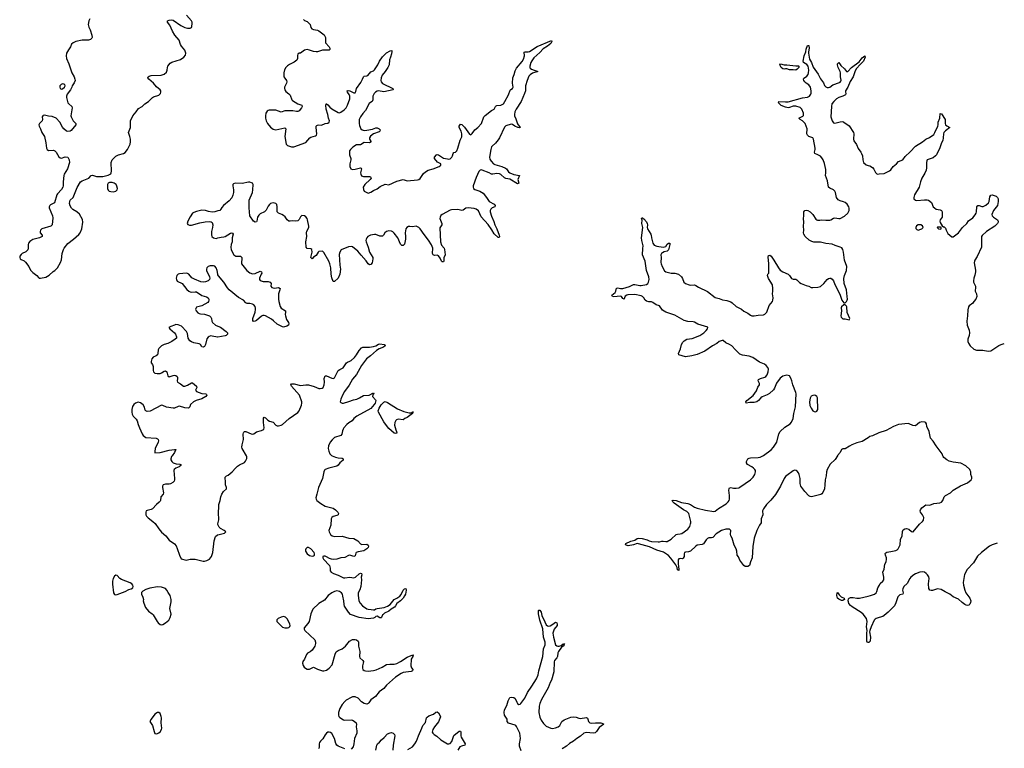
# Model space of a CAD drawing. Header units: inches. Extents: x 1552086 to 1694788, y 812325 to 917226.
# Tile 67 of 109: x 1676949 to 1692096, y 835500 to 846706. Entities that reach past the tile are written whole.
import ezdxf

# ---------------------------------------------------------------- set-up
doc = ezdxf.new("R2010")
doc.units = ezdxf.units.IN
doc.header["$MEASUREMENT"] = 0
for name, color, linetype in [('B6873', 7, 'Continuous'), ('B6874', 7, 'Continuous'), ('B6883', 7, 'Continuous'), ('B6884', 7, 'Continuous'), ('B6893', 7, 'Continuous'), ('B6894', 7, 'Continuous')]:
    doc.layers.add(name, color=color, linetype=linetype)

msp = doc.modelspace()

# ---------------------------------------------------------------- linework, layer by layer
at = {"layer": 'B6873', "color": 6, "elevation": 900}
for points in [[(1679294, 840000), (1679286, 839990), (1679273, 839950), (1679277, 839937), (1679292, 839910), (1679310, 839888), (1679354, 839874), (1679412, 839872), (1679427, 839867), (1679427, 839850), (1679404, 839830), (1679351, 839809), (1679325, 839790), (1679320, 839770), (1679333, 839650), (1679332, 839630), (1679324, 839610), (1679307, 839590), (1679271, 839569), (1679250, 839564), (1679190, 839563), (1679158, 839550), (1679146, 839530), (1679144, 839510), (1679161, 839430), (1679155, 839410), (1679123, 839370), (1679115, 839310), (1679110, 839299), (1679097, 839283), (1679053, 839250), (1678990, 839181), (1678970, 839171), (1678910, 839158), (1678895, 839150), (1678888, 839130), (1678892, 839090), (1678902, 839070), (1678924, 839044), (1678999, 838990), (1679035, 838955), (1679090, 838873), (1679130, 838824), (1679198, 838770), (1679250, 838701), (1679330, 838646), (1679355, 838615), (1679374, 838574), (1679407, 838470), (1679435, 838415), (1679510, 838392), (1679570, 838409), (1679650, 838409), (1679770, 838376), (1679790, 838377), (1679830, 838389), (1679870, 838410), (1679898, 838450), (1679920, 838510), (1679940, 838690), (1679963, 838757), (1679990, 838782), (1680000, 838785)], [(1680000, 838942), (1680000, 838950), (1680000, 838952)]]:
    msp.add_lwpolyline(points, dxfattribs=at)
for points in [[(1678430, 838161), (1678410, 838147), (1678389, 838110), (1678377, 838070), (1678377, 838023), (1678390, 837890), (1678410, 837864), (1678430, 837862), (1678450, 837867), (1678570, 837909), (1678630, 837941), (1678666, 837954), (1678689, 837970), (1678693, 837990), (1678689, 838010), (1678673, 838030), (1678650, 838047), (1678515, 838095), (1678492, 838112), (1678450, 838160)], [(1679070, 837981), (1678950, 837962), (1678890, 837942), (1678842, 837918), (1678825, 837895), (1678822, 837870), (1678844, 837824), (1678854, 837790), (1678850, 837770), (1678857, 837730), (1678886, 837666), (1678933, 837610), (1678985, 837570), (1679004, 837550), (1679062, 837450), (1679079, 837430), (1679110, 837405), (1679130, 837399), (1679150, 837406), (1679195, 837430), (1679243, 837470), (1679266, 837510), (1679278, 837562), (1679260, 837650), (1679280, 837750), (1679280, 837790), (1679264, 837850), (1679233, 837894), (1679214, 837934), (1679190, 837956), (1679130, 837976)], [(1679070, 836050), (1679030, 836026), (1678970, 835947), (1678953, 835910), (1678993, 835850), (1679016, 835756), (1679028, 835728), (1679050, 835722), (1679070, 835726), (1679090, 835735), (1679110, 835754), (1679131, 835790), (1679134, 835810), (1679128, 835892), (1679131, 835969), (1679128, 835990), (1679110, 836034), (1679090, 836048)]]:
    msp.add_lwpolyline(points, close=True, dxfattribs=at)
at = {"layer": 'B6874', "color": 6, "elevation": 900}
for points in [[(1678030, 846718), (1678013, 846690), (1678003, 846630), (1678011, 846590), (1678031, 846550), (1678059, 846470), (1678066, 846434), (1678060, 846420), (1678037, 846403), (1678010, 846394), (1677910, 846389), (1677812, 846370), (1677772, 846350), (1677745, 846330), (1677731, 846290), (1677698, 846242), (1677671, 846190), (1677666, 846150), (1677670, 846110), (1677705, 846025), (1677750, 845891), (1677788, 845830), (1677800, 845790), (1677802, 845770), (1677786, 845734), (1677755, 845690), (1677751, 845670), (1677730, 845630), (1677678, 845562), (1677668, 845530), (1677667, 845510), (1677691, 845430), (1677706, 845410), (1677753, 845370), (1677759, 845350), (1677735, 845230), (1677739, 845210), (1677773, 845153), (1677811, 845110), (1677813, 845090), (1677740, 845000), (1677728, 844992), (1677690, 844987), (1677670, 844994), (1677630, 845028), (1677610, 845054), (1677568, 845128), (1677510, 845191), (1677450, 845219), (1677390, 845222), (1677330, 845237), (1677310, 845235), (1677303, 845230), (1677295, 845210), (1677301, 845170), (1677295, 845150), (1677255, 845110), (1677244, 845090), (1677248, 845070), (1677269, 845030), (1677290, 844970), (1677329, 844910), (1677352, 844810), (1677362, 844730), (1677371, 844710), (1677394, 844694), (1677470, 844699), (1677491, 844691), (1677511, 844671), (1677550, 844599), (1677570, 844581), (1677590, 844578), (1677650, 844595), (1677690, 844590), (1677713, 844553), (1677714, 844510), (1677685, 844410), (1677635, 844330), (1677628, 844310), (1677619, 844210), (1677620, 844150), (1677615, 844130), (1677590, 844093), (1677530, 844030), (1677520, 844010), (1677484, 843890), (1677423, 843857), (1677412, 843848), (1677402, 843830), (1677402, 843810), (1677455, 843690), (1677458, 843658), (1677450, 843550), (1677430, 843529), (1677292, 843490), (1677280, 843480), (1677270, 843470), (1677264, 843450), (1677266, 843430), (1677294, 843390), (1677295, 843370), (1677254, 843350), (1677150, 843324), (1677104, 843296), (1677084, 843270), (1677079, 843250), (1677081, 843190), (1677074, 843166), (1677045, 843135), (1676990, 843109), (1676970, 843093), (1676954, 843070), (1676949, 843050), (1676957, 843030), (1676970, 843018), (1677016, 842996), (1677038, 842978), (1677088, 842908), (1677115, 842855), (1677150, 842816), (1677211, 842770), (1677239, 842739), (1677250, 842733), (1677270, 842731), (1677350, 842747), (1677401, 842779), (1677465, 842835), (1677490, 842851), (1677530, 842891), (1677576, 842970), (1677591, 843011), (1677604, 843110), (1677623, 843170), (1677635, 843190), (1677690, 843263), (1677778, 843330), (1677859, 843401), (1677880, 843430), (1677903, 843490), (1677920, 843590), (1677914, 843634), (1677870, 843713), (1677829, 843750), (1677767, 843787), (1677747, 843807), (1677725, 843845), (1677717, 843877), (1677719, 843910), (1677727, 843930), (1677771, 843970), (1677833, 844127), (1677887, 844210), (1677909, 844230), (1678013, 844270), (1678050, 844311), (1678070, 844313), (1678133, 844293), (1678190, 844293), (1678230, 844297), (1678310, 844317), (1678350, 844335), (1678358, 844350), (1678364, 844376), (1678358, 844510), (1678373, 844550), (1678430, 844609), (1678470, 844627), (1678546, 844650), (1678574, 844666), (1678607, 844710), (1678649, 844790), (1678656, 844830), (1678654, 844870), (1678645, 844910), (1678622, 844970), (1678653, 845050), (1678653, 845150), (1678690, 845230), (1678742, 845290), (1678778, 845342), (1678835, 845370), (1678873, 845410), (1678930, 845447), (1678990, 845509), (1679010, 845521), (1679090, 845546), (1679115, 845570), (1679122, 845590), (1679122, 845610), (1679110, 845630), (1679056, 845676), (1679010, 845730), (1678936, 845790), (1678922, 845810), (1678925, 845830), (1678940, 845840), (1678970, 845847), (1679128, 845852), (1679174, 845866), (1679210, 845899), (1679220, 845930), (1679221, 845970), (1679228, 845990), (1679263, 846037), (1679290, 846052), (1679424, 846096), (1679474, 846130), (1679499, 846161), (1679504, 846190), (1679490, 846238), (1679438, 846298), (1679424, 846324), (1679401, 846390), (1679336, 846470), (1679298, 846530), (1679260, 846620), (1679224, 846670), (1679223, 846677), (1679224, 846690), (1679250, 846700), (1679290, 846705), (1679310, 846699), (1679430, 846616), (1679490, 846588), (1679530, 846574), (1679570, 846574), (1679592, 846588), (1679597, 846603), (1679605, 846650), (1679603, 846670), (1679594, 846690), (1679515, 846775)], [(1680000, 843764), (1679950, 843749), (1679910, 843744), (1679854, 843754), (1679808, 843772), (1679750, 843777), (1679670, 843757), (1679630, 843742), (1679610, 843730), (1679570, 843676), (1679537, 843610), (1679526, 843570), (1679534, 843554), (1679563, 843544), (1679590, 843544), (1679720, 843580), (1679804, 843596), (1679870, 843602), (1679897, 843597), (1679910, 843589), (1679919, 843550), (1679916, 843510), (1679900, 843450), (1679898, 843398), (1679907, 843370), (1679930, 843349), (1679970, 843343), (1680000, 843350)], [(1680000, 842783), (1679998, 842790), (1679986, 842850), (1679970, 842891), (1679950, 842915), (1679930, 842922), (1679880, 842920), (1679849, 842910), (1679828, 842890), (1679822, 842870), (1679825, 842850), (1679867, 842750), (1679872, 842730), (1679871, 842710), (1679851, 842690), (1679810, 842672), (1679770, 842668), (1679735, 842675), (1679637, 842716), (1679598, 842738), (1679550, 842791), (1679530, 842804), (1679510, 842810), (1679410, 842799), (1679389, 842790), (1679369, 842771), (1679358, 842730), (1679360, 842710), (1679370, 842685), (1679390, 842672), (1679430, 842661), (1679450, 842649), (1679519, 842559), (1679550, 842529), (1679570, 842518), (1679590, 842514), (1679650, 842522), (1679670, 842518), (1679750, 842464), (1679823, 842443), (1679849, 842429), (1679858, 842410), (1679859, 842390), (1679852, 842370), (1679842, 842358), (1679750, 842304), (1679689, 842291), (1679670, 842283), (1679657, 842263), (1679656, 842250), (1679664, 842230), (1679690, 842200), (1679710, 842186), (1679730, 842180), (1679790, 842178), (1679869, 842149), (1679892, 842130), (1679902, 842110), (1679903, 842070), (1679913, 842050), (1679961, 842010), (1680000, 841992)], [(1680000, 841823), (1679990, 841821), (1679910, 841841), (1679890, 841842), (1679866, 841834), (1679850, 841825), (1679830, 841798), (1679809, 841710), (1679790, 841681), (1679770, 841667), (1679750, 841675), (1679730, 841712), (1679710, 841720), (1679630, 841737), (1679593, 841753), (1679568, 841768), (1679543, 841810), (1679530, 841882), (1679517, 841910), (1679437, 841990), (1679387, 842013), (1679350, 842016), (1679330, 842010), (1679272, 841988), (1679244, 841970), (1679259, 841950), (1679330, 841891), (1679348, 841870), (1679364, 841830), (1679362, 841810), (1679341, 841790), (1679290, 841759), (1679230, 841727), (1679170, 841709), (1679133, 841690), (1679109, 841671), (1679089, 841650), (1679082, 841630), (1679077, 841570), (1679067, 841553), (1679050, 841538), (1679005, 841515), (1678982, 841490), (1678970, 841450), (1678972, 841430), (1678990, 841401), (1679001, 841370), (1679004, 841310), (1679009, 841290), (1679030, 841271), (1679066, 841266), (1679110, 841267), (1679130, 841274), (1679170, 841301), (1679190, 841303), (1679211, 841290), (1679230, 841227), (1679250, 841212), (1679310, 841235), (1679330, 841237), (1679350, 841232), (1679370, 841217), (1679376, 841210), (1679379, 841190), (1679371, 841150), (1679376, 841130), (1679424, 841104), (1679469, 841069), (1679490, 841071), (1679530, 841084), (1679590, 841121), (1679610, 841121), (1679670, 841070), (1679674, 841050), (1679652, 841010), (1679669, 840990), (1679708, 840970), (1679750, 840957), (1679814, 840954), (1679824, 840944), (1679829, 840930), (1679813, 840910), (1679750, 840875), (1679665, 840850), (1679623, 840830), (1679577, 840790), (1679566, 840750), (1679548, 840732), (1679490, 840734), (1679410, 840760), (1679385, 840755), (1679332, 840732), (1679310, 840733), (1679210, 840746), (1679150, 840772), (1679130, 840775), (1678955, 840685), (1678910, 840681), (1678891, 840691), (1678882, 840702), (1678869, 840749), (1678850, 840780), (1678810, 840811), (1678770, 840825), (1678730, 840810), (1678706, 840790), (1678683, 840757), (1678672, 840710), (1678673, 840670), (1678680, 840640), (1678697, 840610), (1678741, 840561), (1678757, 840537), (1678770, 840481), (1678790, 840427), (1678835, 840335), (1678851, 840311), (1678890, 840279), (1679048, 840268), (1679070, 840259), (1679078, 840250), (1679083, 840230), (1679082, 840210), (1679034, 840110), (1679027, 840067), (1679030, 840045), (1679110, 840049), (1679250, 840085), (1679330, 840098), (1679350, 840093), (1679332, 840050), (1679294, 840000)]]:
    msp.add_lwpolyline(points, dxfattribs=at)
for points in [[(1677610, 845718), (1677588, 845712), (1677569, 845690), (1677565, 845670), (1677570, 845648), (1677590, 845638), (1677610, 845644), (1677637, 845670), (1677647, 845690), (1677643, 845710), (1677630, 845716)], [(1678330, 844203), (1678308, 844192), (1678302, 844170), (1678299, 844130), (1678300, 844110), (1678310, 844084), (1678328, 844068), (1678350, 844062), (1678390, 844059), (1678430, 844068), (1678450, 844090), (1678453, 844110), (1678445, 844145), (1678431, 844170), (1678405, 844190), (1678370, 844201)]]:
    msp.add_lwpolyline(points, close=True, dxfattribs=at)
at = {"layer": 'B6883', "color": 6, "elevation": 900}
for points in [[(1680000, 838952), (1680014, 839014), (1680014, 839050), (1680007, 839090), (1680013, 839250), (1680035, 839310), (1680044, 839370), (1680058, 839410), (1680087, 839450), (1680129, 839490), (1680133, 839510), (1680113, 839553), (1680116, 839610), (1680110, 839650), (1680112, 839670), (1680130, 839688), (1680157, 839703), (1680220, 839750), (1680267, 839810), (1680299, 839841), (1680330, 839861), (1680406, 839894), (1680425, 839915), (1680442, 839958), (1680446, 839990), (1680440, 840000)], [(1681757, 840000), (1681810, 839975), (1681850, 839965), (1681910, 839961), (1681926, 839950), (1681924, 839930), (1681875, 839890), (1681848, 839852), (1681830, 839839), (1681703, 839810), (1681651, 839790), (1681640, 839780), (1681626, 839750), (1681610, 839650), (1681544, 839510), (1681523, 839410), (1681506, 839350), (1681509, 839330), (1681522, 839310), (1681584, 839264), (1681650, 839226), (1681770, 839195), (1681810, 839165), (1681844, 839130), (1681852, 839110), (1681848, 839090), (1681830, 839080), (1681770, 839065), (1681751, 839049), (1681741, 839030), (1681735, 838930), (1681707, 838850), (1681708, 838828), (1681732, 838790), (1681758, 838770), (1681790, 838759), (1681910, 838761), (1682014, 838734), (1682090, 838729), (1682150, 838692), (1682190, 838644), (1682215, 838635), (1682290, 838640), (1682310, 838624), (1682316, 838610), (1682310, 838590), (1682290, 838570), (1682242, 838538), (1682157, 838523), (1682127, 838513), (1682120, 838500), (1682110, 838461), (1682090, 838452), (1682028, 838468), (1682010, 838464), (1681950, 838436), (1681890, 838429), (1681830, 838411), (1681784, 838404), (1681747, 838407), (1681717, 838417), (1681670, 838447), (1681650, 838454), (1681630, 838456), (1681611, 838449), (1681611, 838430), (1681621, 838410), (1681713, 838310), (1681725, 838270), (1681728, 838230), (1681741, 838210), (1681776, 838190), (1681850, 838165), (1681910, 838130), (1681930, 838123), (1681950, 838122), (1682030, 838133), (1682090, 838122), (1682114, 838130), (1682170, 838184), (1682190, 838194), (1682210, 838190), (1682212, 838170), (1682205, 838130), (1682208, 838090), (1682195, 837990), (1682182, 837938), (1682157, 837890), (1682154, 837854), (1682167, 837770), (1682189, 837730), (1682221, 837690), (1682290, 837646), (1682310, 837640), (1682357, 837637), (1682390, 837628), (1682410, 837630), (1682430, 837644), (1682449, 837650), (1682554, 837666), (1682610, 837687), (1682648, 837712), (1682710, 837787), (1682751, 837809), (1682798, 837842), (1682817, 837863), (1682850, 837931), (1682870, 837952), (1682890, 837956), (1682893, 837933), (1682882, 837870), (1682870, 837843), (1682847, 837810), (1682807, 837770), (1682751, 837729), (1682731, 837690), (1682714, 837670), (1682662, 837638), (1682630, 837609), (1682564, 837576), (1682541, 837559), (1682533, 837550), (1682517, 837510), (1682510, 837504), (1682490, 837506), (1682450, 837530), (1682430, 837526), (1682411, 837509), (1682390, 837500), (1682310, 837491), (1682170, 837510), (1682040, 837560), (1682010, 837595), (1681948, 837688), (1681941, 837710), (1681936, 837770), (1681923, 837842), (1681914, 837870), (1681900, 837890), (1681870, 837913), (1681830, 837921), (1681790, 837913), (1681749, 837890), (1681697, 837850), (1681640, 837780), (1681550, 837729), (1681460, 837640), (1681430, 837569), (1681402, 837450), (1681383, 837417), (1681327, 837350), (1681324, 837330), (1681337, 837310), (1681490, 837170), (1681502, 837130), (1681502, 837110), (1681488, 837072), (1681448, 837010), (1681417, 836983), (1681378, 836962), (1681359, 836941), (1681330, 836870), (1681305, 836835), (1681300, 836810), (1681310, 836771), (1681324, 836750), (1681346, 836730), (1681370, 836719), (1681410, 836719), (1681470, 836745), (1681490, 836739), (1681530, 836716), (1681610, 836690), (1681630, 836689), (1681670, 836699), (1681711, 836730), (1681755, 836785), (1681800, 836950), (1681819, 836981), (1681850, 837003), (1681909, 837030), (1681962, 837070), (1682022, 837150), (1682070, 837172), (1682110, 837175), (1682130, 837169), (1682154, 837150), (1682159, 837130), (1682160, 837070), (1682183, 836990), (1682176, 836910), (1682182, 836890), (1682230, 836851), (1682236, 836836), (1682235, 836810), (1682223, 836770), (1682222, 836730), (1682230, 836710), (1682250, 836696), (1682270, 836690), (1682308, 836688), (1682390, 836698), (1682431, 836709), (1682524, 836750), (1682590, 836788), (1682645, 836795), (1682710, 836795), (1682750, 836803), (1682807, 836833), (1682910, 836901), (1682995, 836935), (1683010, 836930), (1682999, 836921), (1682997, 836910), (1682974, 836870), (1682967, 836767), (1682975, 836735), (1682996, 836710), (1682991, 836690), (1682970, 836682), (1682850, 836667), (1682816, 836650), (1682730, 836594), (1682590, 836470), (1682550, 836420), (1682481, 836370), (1682422, 836298), (1682350, 836244), (1682323, 836197), (1682312, 836188), (1682290, 836181), (1682270, 836182), (1682250, 836190), (1682210, 836215), (1682157, 836270), (1682110, 836291), (1682071, 836290), (1682050, 836283), (1681970, 836239), (1681950, 836221), (1681910, 836172), (1681874, 836110), (1681854, 836050), (1681853, 836010), (1681860, 835990), (1681873, 835974), (1681930, 835938), (1681950, 835934), (1682050, 835940), (1682070, 835934), (1682097, 835917), (1682126, 835890), (1682129, 835870), (1682126, 835830), (1682138, 835770), (1682137, 835730), (1682099, 835650), (1682091, 835570), (1682078, 835522), (1682050, 835486)], [(1689528, 840000), (1689496, 839944), (1689419, 839870), (1689373, 839790), (1689361, 839750), (1689357, 839690), (1689342, 839630), (1689333, 839550), (1689332, 839490), (1689305, 839435), (1689290, 839415), (1689276, 839404), (1689131, 839369), (1689110, 839371), (1689090, 839383), (1689028, 839448), (1688968, 839530), (1688957, 839570), (1688954, 839650), (1688942, 839710), (1688930, 839736), (1688910, 839764), (1688894, 839774), (1688870, 839777), (1688850, 839769), (1688750, 839698), (1688730, 839679), (1688711, 839650), (1688654, 839530), (1688577, 839403), (1688503, 839317), (1688439, 839250), (1688390, 839183), (1688378, 839150), (1688382, 839090), (1688358, 839030), (1688358, 838970), (1688330, 838933), (1688290, 838852), (1688250, 838730), (1688226, 838606), (1688218, 838430), (1688194, 838370), (1688177, 838310), (1688150, 838294), (1688110, 838298), (1688089, 838310), (1688030, 838392), (1688005, 838445), (1687989, 838470), (1687983, 838530), (1687972, 838570), (1687942, 838622), (1687912, 838730), (1687888, 838770), (1687885, 838790), (1687891, 838850), (1687870, 838870), (1687810, 838870), (1687744, 838850), (1687662, 838798), (1687610, 838744), (1687590, 838738), (1687550, 838738), (1687530, 838727), (1687510, 838707), (1687470, 838646), (1687450, 838633), (1687370, 838622), (1687350, 838610), (1687270, 838531), (1687238, 838522), (1687190, 838518), (1687175, 838510), (1687169, 838490), (1687170, 838450), (1687156, 838424), (1687145, 838415), (1687110, 838419), (1687090, 838416), (1687081, 838399), (1687077, 838350), (1687083, 838283), (1687090, 838270), (1687090, 838235), (1687070, 838244), (1687062, 838282), (1687041, 838321), (1686966, 838426), (1686930, 838463), (1686855, 838515), (1686750, 838546), (1686636, 838596), (1686470, 838647), (1686450, 838648), (1686394, 838630), (1686310, 838615), (1686267, 838630), (1686276, 838650), (1686350, 838684), (1686410, 838702), (1686450, 838728), (1686468, 838730), (1686527, 838727), (1686604, 838704), (1686631, 838690), (1686670, 838682), (1686770, 838675), (1686790, 838676), (1686830, 838688), (1686850, 838688), (1686890, 838679), (1686910, 838682), (1686970, 838716), (1687050, 838786), (1687070, 838794), (1687110, 838796), (1687136, 838804), (1687230, 838869), (1687257, 838910), (1687271, 838950), (1687273, 838970), (1687272, 838990), (1687241, 839110), (1687229, 839129), (1687210, 839143), (1687160, 839170), (1687020, 839270), (1686998, 839290), (1686989, 839310), (1687004, 839316), (1687050, 839310), (1687130, 839281), (1687230, 839266), (1687270, 839250), (1687330, 839210), (1687370, 839194), (1687500, 839160), (1687630, 839144), (1687650, 839147), (1687701, 839190), (1687818, 839262), (1687848, 839290), (1687862, 839310), (1687868, 839332), (1687871, 839389), (1687861, 839470), (1687863, 839490), (1687870, 839505), (1687890, 839510), (1687930, 839502), (1687970, 839501), (1688010, 839508), (1688030, 839516), (1688190, 839629), (1688233, 839670), (1688258, 839710), (1688271, 839750), (1688269, 839770), (1688259, 839790), (1688240, 839810), (1688212, 839830), (1688146, 839866), (1688128, 839890), (1688128, 839910), (1688150, 839950), (1688170, 839963), (1688190, 839968), (1688310, 839970), (1688343, 839977), (1688382, 840000)], [(1680000, 838785), (1680098, 838810), (1680119, 838830), (1680094, 838850), (1680040, 838880), (1680020, 838900), (1680001, 838930), (1680000, 838942)], [(1690000, 837129), (1689989, 837130), (1689981, 837150), (1689984, 837210), (1689979, 837270), (1689988, 837310), (1689974, 837370), (1689987, 837450), (1689976, 837496), (1689923, 837563), (1689894, 837590), (1689756, 837676), (1689730, 837698), (1689707, 837727), (1689698, 837750), (1689695, 837770), (1689702, 837798), (1689712, 837810), (1689730, 837820), (1689770, 837820), (1689830, 837810), (1689870, 837811), (1690000, 837841)], [(1684662, 835462), (1684636, 835530), (1684636, 835570), (1684652, 835650), (1684650, 835690), (1684641, 835730), (1684594, 835834), (1684582, 835850), (1684570, 835858), (1684470, 835888), (1684446, 835910), (1684451, 835930), (1684448, 835950), (1684408, 836008), (1684402, 836050), (1684409, 836091), (1684444, 836156), (1684463, 836230), (1684490, 836281), (1684510, 836285), (1684550, 836282), (1684570, 836264), (1684595, 836210), (1684610, 836188), (1684630, 836175), (1684650, 836179), (1684661, 836190), (1684720, 836270), (1684760, 836360), (1684830, 836453), (1684899, 836570), (1684927, 836630), (1684938, 836690), (1684998, 836910), (1685007, 837030), (1685031, 837089), (1685035, 837110), (1685033, 837130), (1685009, 837210), (1684995, 837335), (1684952, 837470), (1684928, 837570), (1684930, 837618), (1684936, 837624), (1684950, 837626), (1684970, 837592), (1684983, 837543), (1685026, 837446), (1685050, 837400), (1685070, 837381), (1685090, 837378), (1685110, 837385), (1685152, 837408), (1685190, 837440), (1685211, 837430), (1685219, 837410), (1685218, 837390), (1685169, 837331), (1685153, 837270), (1685160, 837210), (1685194, 837090), (1685214, 837074), (1685230, 837070), (1685250, 837072), (1685278, 837082), (1685310, 837104), (1685319, 837101), (1685331, 837110), (1685322, 837098), (1685325, 837090), (1685308, 837070), (1685285, 837055), (1685236, 836990), (1685229, 836970), (1685223, 836910), (1685213, 836890), (1685179, 836850), (1685171, 836829), (1685164, 836676), (1685129, 836550), (1685109, 836510), (1685081, 836430), (1684976, 836250), (1684951, 836190), (1684942, 836150), (1684936, 836050), (1684950, 835978), (1684970, 835934), (1685010, 835881), (1685050, 835841), (1685121, 835810), (1685146, 835806), (1685190, 835813), (1685235, 835830), (1685257, 835850), (1685292, 835910), (1685324, 835936), (1685430, 835977), (1685470, 835984), (1685510, 835976), (1685550, 835961), (1685570, 835959), (1685670, 835972), (1685683, 835963), (1685690, 835950), (1685698, 835910), (1685719, 835890), (1685747, 835887), (1685809, 835891), (1685889, 835889), (1685920, 835880), (1685935, 835870), (1685862, 835818), (1685822, 835758), (1685800, 835740), (1685769, 835731), (1685670, 835743), (1685650, 835740), (1685630, 835731), (1685576, 835684), (1685522, 835650), (1685471, 835609), (1685408, 835572), (1685362, 835530), (1685297, 835490)], [(1682919, 835481), (1682990, 835523), (1683030, 835567), (1683054, 835610), (1683082, 835690), (1683138, 835810), (1683150, 835850), (1683190, 835898), (1683210, 835970), (1683219, 835981), (1683242, 835998), (1683313, 836027), (1683350, 836054), (1683370, 836061), (1683390, 836046), (1683415, 836010), (1683423, 835983), (1683394, 835906), (1683330, 835831), (1683305, 835790), (1683297, 835750), (1683303, 835730), (1683323, 835710), (1683365, 835685), (1683430, 835628), (1683530, 835570), (1683550, 835566), (1683570, 835573), (1683598, 835602), (1683630, 835698), (1683710, 835765), (1683730, 835764), (1683736, 835750), (1683734, 835690), (1683739, 835670), (1683804, 835570), (1683795, 835550), (1683745, 835535), (1683720, 835520), (1683692, 835470)], [(1681950, 835492), (1681850, 835534), (1681830, 835548), (1681812, 835572), (1681792, 835650), (1681750, 835725), (1681730, 835743), (1681710, 835750), (1681690, 835747), (1681670, 835734), (1681651, 835709), (1681615, 835645), (1681575, 835610), (1681560, 835590), (1681556, 835570), (1681558, 835530), (1681555, 835510), (1681545, 835490)], [(1682427, 835473), (1682443, 835550), (1682454, 835566), (1682485, 835595), (1682513, 835630), (1682555, 835665), (1682610, 835722), (1682650, 835738), (1682670, 835741), (1682694, 835734), (1682714, 835714), (1682720, 835690), (1682697, 835550), (1682690, 835470)]]:
    msp.add_lwpolyline(points, dxfattribs=at)
for points in [[(1681390, 838589), (1681370, 838586), (1681351, 838570), (1681345, 838550), (1681348, 838530), (1681374, 838490), (1681410, 838465), (1681430, 838458), (1681450, 838456), (1681470, 838461), (1681484, 838470), (1681486, 838490), (1681477, 838510), (1681430, 838567)], [(1689610, 837771), (1689590, 837775), (1689550, 837795), (1689532, 837810), (1689522, 837850), (1689527, 837893), (1689530, 837894), (1689558, 837858), (1689589, 837829), (1689633, 837810), (1689636, 837790), (1689630, 837783)], [(1681010, 837526), (1680970, 837519), (1680924, 837496), (1680906, 837474), (1680906, 837450), (1680990, 837362), (1681030, 837351), (1681069, 837351), (1681090, 837359), (1681106, 837374), (1681109, 837390), (1681106, 837410), (1681070, 837486), (1681036, 837516)]]:
    msp.add_lwpolyline(points, close=True, dxfattribs=at)
at = {"layer": 'B6884', "color": 6, "elevation": 900}
for points in [[(1681316, 846710), (1681330, 846694), (1681370, 846676), (1681404, 846650), (1681416, 846630), (1681430, 846584), (1681445, 846565), (1681470, 846556), (1681530, 846546), (1681550, 846537), (1681633, 846473), (1681655, 846430), (1681652, 846370), (1681656, 846350), (1681710, 846291), (1681718, 846270), (1681719, 846250), (1681710, 846240), (1681610, 846239), (1681530, 846214), (1681510, 846212), (1681470, 846216), (1681410, 846238), (1681370, 846246), (1681330, 846238), (1681270, 846194), (1681248, 846190), (1681230, 846178), (1681222, 846158), (1681225, 846110), (1681214, 846086), (1681170, 846053), (1681102, 846018), (1681070, 845996), (1681043, 845970), (1681023, 845937), (1681014, 845890), (1681015, 845830), (1681026, 845806), (1681053, 845770), (1681057, 845750), (1681052, 845728), (1681024, 845670), (1681025, 845650), (1681029, 845629), (1681043, 845603), (1681090, 845566), (1681110, 845544), (1681136, 845476), (1681145, 845465), (1681230, 845414), (1681290, 845390), (1681297, 845370), (1681287, 845350), (1681250, 845306), (1681227, 845293), (1681210, 845292), (1681150, 845304), (1681110, 845305), (1681030, 845303), (1680970, 845286), (1680890, 845316), (1680785, 845315), (1680770, 845311), (1680759, 845301), (1680738, 845270), (1680729, 845230), (1680730, 845190), (1680739, 845150), (1680761, 845110), (1680810, 845052), (1680850, 845023), (1680890, 845010), (1681030, 845041), (1681045, 845030), (1681030, 844910), (1681050, 844791), (1681069, 844769), (1681130, 844752), (1681167, 844753), (1681350, 844820), (1681411, 844889), (1681430, 844899), (1681502, 844918), (1681516, 844930), (1681518, 844950), (1681508, 845050), (1681512, 845070), (1681521, 845079), (1681530, 845085), (1681550, 845087), (1681590, 845083), (1681650, 845109), (1681690, 845114), (1681711, 845129), (1681713, 845150), (1681699, 845190), (1681692, 845250), (1681664, 845330), (1681658, 845390), (1681664, 845410), (1681670, 845414), (1681690, 845398), (1681720, 845360), (1681750, 845335), (1681850, 845277), (1681870, 845275), (1681890, 845282), (1681942, 845318), (1681971, 845349), (1681994, 845390), (1682027, 845490), (1682027, 845530), (1682016, 845556), (1681992, 845590), (1681988, 845610), (1682005, 845615), (1682030, 845612), (1682090, 845580), (1682110, 845581), (1682120, 845600), (1682132, 845648), (1682198, 845742), (1682224, 845790), (1682236, 845830), (1682250, 845840), (1682290, 845842), (1682306, 845850), (1682350, 845903), (1682390, 845921), (1682406, 845934), (1682458, 846010), (1682482, 846070), (1682530, 846135), (1682590, 846196), (1682650, 846228), (1682672, 846232), (1682675, 846215), (1682670, 846179), (1682656, 846130), (1682638, 846090), (1682631, 846010), (1682614, 845970), (1682573, 845907), (1682525, 845855), (1682510, 845810), (1682505, 845770), (1682511, 845750), (1682530, 845727), (1682689, 845650), (1682696, 845630), (1682550, 845598), (1682470, 845613), (1682450, 845609), (1682422, 845590), (1682402, 845570), (1682380, 845530), (1682381, 845470), (1682377, 845463), (1682370, 845450), (1682345, 845435), (1682324, 845416), (1682270, 845310), (1682230, 845266), (1682192, 845210), (1682174, 845170), (1682171, 845151), (1682170, 845110), (1682177, 845077), (1682199, 845030), (1682219, 845010), (1682250, 845004), (1682290, 845005), (1682377, 845023), (1682430, 845042), (1682450, 845041), (1682479, 845030), (1682490, 845017), (1682494, 845010), (1682490, 844993), (1682477, 844983), (1682390, 844952), (1682345, 844915), (1682330, 844890), (1682332, 844870), (1682355, 844830), (1682330, 844811), (1682250, 844818), (1682190, 844782), (1682130, 844779), (1682076, 844744), (1682037, 844710), (1682025, 844690), (1682021, 844670), (1682024, 844630), (1682042, 844570), (1682042, 844550), (1682026, 844490), (1682027, 844450), (1682045, 844410), (1682070, 844402), (1682110, 844406), (1682190, 844426), (1682203, 844423), (1682208, 844410), (1682193, 844350), (1682197, 844330), (1682210, 844307), (1682237, 844297), (1682330, 844297), (1682348, 844288), (1682356, 844270), (1682342, 844250), (1682259, 844170), (1682233, 844130), (1682236, 844096), (1682250, 844070), (1682290, 844046), (1682310, 844040), (1682350, 844052), (1682390, 844079), (1682450, 844103), (1682497, 844143), (1682570, 844178), (1682630, 844168), (1682750, 844223), (1682850, 844247), (1682910, 844226), (1683070, 844244), (1683090, 844250), (1683110, 844266), (1683160, 844340), (1683190, 844367), (1683235, 844390), (1683310, 844412), (1683401, 844450), (1683428, 844470), (1683428, 844490), (1683376, 844516), (1683329, 844570), (1683332, 844590), (1683360, 844630), (1683370, 844635), (1683390, 844627), (1683470, 844577), (1683530, 844565), (1683550, 844562), (1683570, 844567), (1683599, 844590), (1683608, 844610), (1683616, 844650), (1683630, 844663), (1683652, 844668), (1683674, 844690), (1683691, 844729), (1683726, 844854), (1683753, 844907), (1683753, 844950), (1683743, 844990), (1683711, 845050), (1683711, 845070), (1683730, 845100), (1683750, 845092), (1683790, 845054), (1683867, 844947), (1683890, 844935), (1683910, 844954), (1683949, 845011), (1683996, 845050), (1684055, 845110), (1684092, 845210), (1684109, 845231), (1684210, 845309), (1684248, 845330), (1684270, 845371), (1684280, 845380), (1684290, 845385), (1684350, 845390), (1684390, 845413), (1684413, 845447), (1684470, 845550), (1684496, 845624), (1684505, 845635), (1684531, 845650), (1684538, 845662), (1684541, 845670), (1684531, 845730), (1684535, 845810), (1684557, 845863), (1684570, 845921), (1684590, 845962), (1684677, 846063), (1684699, 846101), (1684713, 846150), (1684712, 846208), (1684726, 846214), (1684770, 846210), (1684790, 846217), (1684910, 846293), (1685130, 846387), (1685138, 846378), (1685138, 846370), (1685119, 846341), (1685070, 846298), (1685000, 846260), (1684950, 846201), (1684859, 846121), (1684826, 846074), (1684815, 846050), (1684798, 845990), (1684795, 845970), (1684800, 845960), (1684823, 845943), (1684921, 845910), (1684837, 845883), (1684801, 845859), (1684783, 845837), (1684756, 845770), (1684733, 845690), (1684729, 845610), (1684717, 845570), (1684665, 845450), (1684586, 845330), (1684567, 845290), (1684559, 845250), (1684560, 845230), (1684583, 845183), (1684607, 845107), (1684646, 845050), (1684638, 845042), (1684613, 845047), (1684566, 845070), (1684530, 845094), (1684510, 845099), (1684427, 845073), (1684407, 845053), (1684331, 844890), (1684310, 844856), (1684271, 844809), (1684217, 844763), (1684208, 844750), (1684195, 844710), (1684178, 844590), (1684183, 844563), (1684204, 844530), (1684240, 844490), (1684258, 844478), (1684369, 844449), (1684423, 844423), (1684439, 844410), (1684470, 844368), (1684490, 844349), (1684550, 844326), (1684636, 844310), (1684614, 844250), (1684628, 844190), (1684610, 844180), (1684492, 844252), (1684430, 844265), (1684410, 844274), (1684350, 844324), (1684330, 844334), (1684290, 844339), (1684230, 844328), (1684210, 844330), (1684170, 844352), (1684066, 844394), (1684050, 844395), (1684035, 844390), (1684015, 844370), (1683970, 844280), (1683928, 844150), (1683927, 844130), (1683932, 844110), (1683953, 844093), (1684028, 844068), (1684078, 844038), (1684133, 843973), (1684170, 843910), (1684247, 843870), (1684266, 843850), (1684258, 843830), (1684220, 843810), (1684196, 843790), (1684188, 843770), (1684189, 843750), (1684205, 843685), (1684242, 843602), (1684259, 843550), (1684289, 843490), (1684326, 843390), (1684330, 843370), (1684323, 843357), (1684310, 843356), (1684250, 843412), (1684214, 843474), (1684157, 843557), (1684050, 843674), (1684006, 843766), (1683973, 843793), (1683942, 843802), (1683847, 843813), (1683812, 843808), (1683770, 843777), (1683750, 843772), (1683690, 843787), (1683590, 843784), (1683570, 843778), (1683450, 843710), (1683430, 843693), (1683416, 843670), (1683415, 843650), (1683446, 843570), (1683444, 843550), (1683415, 843505), (1683425, 843290), (1683440, 843240), (1683477, 843190), (1683486, 843170), (1683491, 843131), (1683493, 843090), (1683475, 843045), (1683472, 843030), (1683476, 842990), (1683470, 842981), (1683450, 842980), (1683436, 842990), (1683417, 843037), (1683390, 843074), (1683370, 843082), (1683330, 843078), (1683309, 843089), (1683300, 843110), (1683307, 843190), (1683286, 843246), (1683237, 843317), (1683170, 843402), (1683110, 843492), (1683090, 843511), (1683050, 843531), (1682990, 843519), (1682950, 843525), (1682930, 843523), (1682903, 843510), (1682889, 843490), (1682880, 843430), (1682886, 843370), (1682884, 843330), (1682870, 843255), (1682850, 843233), (1682830, 843235), (1682810, 843255), (1682767, 843350), (1682710, 843423), (1682690, 843443), (1682670, 843455), (1682630, 843459), (1682590, 843447), (1682565, 843430), (1682547, 843390), (1682530, 843375), (1682490, 843378), (1682430, 843402), (1682410, 843403), (1682344, 843390), (1682307, 843370), (1682290, 843350), (1682280, 843330), (1682275, 843310), (1682277, 843290), (1682310, 843210), (1682333, 843133), (1682381, 843050), (1682382, 843030), (1682370, 842966), (1682350, 842943), (1682330, 842934), (1682310, 842950), (1682279, 842999), (1682203, 843083), (1682150, 843148), (1682070, 843214), (1682050, 843218), (1682010, 843211), (1681895, 843165), (1681873, 843130), (1681865, 843095), (1681874, 842930), (1681883, 842870), (1681873, 842790), (1681850, 842730), (1681790, 842680), (1681770, 842678), (1681750, 842735), (1681742, 842790), (1681737, 842890), (1681721, 842950), (1681704, 842990), (1681630, 843126), (1681607, 843147), (1681550, 843139), (1681539, 843130), (1681510, 843077), (1681467, 843053), (1681450, 843027), (1681436, 843036), (1681429, 843050), (1681448, 843130), (1681443, 843170), (1681430, 843184), (1681370, 843188), (1681355, 843210), (1681351, 843290), (1681368, 843370), (1681360, 843430), (1681366, 843454), (1681396, 843510), (1681398, 843530), (1681379, 843630), (1681370, 843651), (1681350, 843676), (1681330, 843691), (1681290, 843696), (1681270, 843676), (1681248, 843632), (1681227, 843613), (1681193, 843607), (1681150, 843611), (1681110, 843605), (1681090, 843609), (1681063, 843630), (1681034, 843674), (1681010, 843695), (1680984, 843710), (1680930, 843729), (1680919, 843739), (1680911, 843751), (1680908, 843768), (1680910, 843830), (1680903, 843863), (1680890, 843880), (1680850, 843891), (1680810, 843879), (1680790, 843864), (1680770, 843838), (1680742, 843778), (1680715, 843750), (1680650, 843719), (1680630, 843702), (1680608, 843670), (1680597, 843610), (1680590, 843597), (1680570, 843591), (1680547, 843607), (1680489, 843690), (1680477, 843810), (1680482, 843930), (1680530, 844050), (1680536, 844090), (1680541, 844170), (1680531, 844190), (1680517, 844197), (1680490, 844206), (1680470, 844206), (1680371, 844189), (1680266, 844194), (1680238, 844182), (1680230, 844170), (1680228, 844152), (1680237, 844090), (1680238, 844050), (1680230, 844009), (1680212, 843968), (1680170, 843919), (1680083, 843850), (1680060, 843820), (1680044, 843790), (1680027, 843773), (1680000, 843764)], [(1688382, 840000), (1688390, 840005), (1688510, 840089), (1688548, 840130), (1688595, 840210), (1688626, 840334), (1688647, 840373), (1688721, 840439), (1688802, 840490), (1688825, 840515), (1688850, 840570), (1688856, 840650), (1688883, 840750), (1688895, 840950), (1688890, 840974), (1688842, 841090), (1688830, 841150), (1688813, 841193), (1688790, 841229), (1688750, 841240), (1688690, 841222), (1688650, 841194), (1688590, 841115), (1688563, 841037), (1688548, 841012), (1688485, 840955), (1688450, 840934), (1688370, 840905), (1688350, 840892), (1688317, 840850), (1688290, 840830), (1688250, 840820), (1688181, 840819), (1688124, 840810), (1688121, 840830), (1688136, 840850), (1688233, 840927), (1688282, 840998), (1688306, 841054), (1688328, 841090), (1688330, 841113), (1688310, 841150), (1688313, 841170), (1688346, 841190), (1688411, 841209), (1688430, 841219), (1688450, 841242), (1688465, 841290), (1688469, 841330), (1688459, 841359), (1688432, 841390), (1688407, 841407), (1688330, 841441), (1688230, 841509), (1688210, 841518), (1688170, 841531), (1688068, 841548), (1688030, 841563), (1687960, 841630), (1687907, 841690), (1687870, 841712), (1687810, 841735), (1687770, 841770), (1687754, 841774), (1687710, 841756), (1687672, 841728), (1687608, 841692), (1687490, 841609), (1687370, 841555), (1687290, 841537), (1687190, 841522), (1687091, 841551), (1687086, 841570), (1687116, 841644), (1687132, 841710), (1687150, 841745), (1687170, 841769), (1687210, 841790), (1687296, 841804), (1687414, 841850), (1687472, 841888), (1687510, 841926), (1687530, 841953), (1687538, 841970), (1687535, 841975), (1687383, 842023), (1687330, 842055), (1687310, 842061), (1687230, 842062), (1687170, 842078), (1687030, 842162), (1686888, 842208), (1686839, 842239), (1686790, 842304), (1686741, 842321), (1686690, 842359), (1686670, 842366), (1686630, 842365), (1686590, 842376), (1686572, 842392), (1686551, 842430), (1686533, 842450), (1686510, 842460), (1686410, 842482), (1686304, 842476), (1686289, 842471), (1686266, 842454), (1686254, 842430), (1686250, 842407), (1686230, 842419), (1686207, 842447), (1686193, 842453), (1686090, 842445), (1686070, 842450), (1686060, 842470), (1686110, 842510), (1686119, 842530), (1686130, 842576), (1686150, 842580), (1686190, 842572), (1686230, 842574), (1686330, 842604), (1686390, 842633), (1686410, 842633), (1686490, 842617), (1686510, 842618), (1686590, 842635), (1686611, 842649), (1686622, 842670), (1686632, 842710), (1686629, 842750), (1686593, 842850), (1686573, 842990), (1686531, 843090), (1686535, 843185), (1686542, 843230), (1686518, 843310), (1686514, 843350), (1686535, 843510), (1686519, 843570), (1686525, 843625), (1686515, 843650), (1686522, 843658), (1686530, 843659), (1686544, 843644), (1686550, 843643), (1686590, 843596), (1686602, 843570), (1686605, 843550), (1686601, 843510), (1686605, 843490), (1686657, 843410), (1686664, 843390), (1686667, 843350), (1686683, 843290), (1686690, 843269), (1686710, 843240), (1686750, 843221), (1686849, 843209), (1686870, 843211), (1686890, 843220), (1686910, 843253), (1686930, 843270), (1686950, 843270), (1686953, 843250), (1686932, 843168), (1686910, 843147), (1686865, 843135), (1686838, 843122), (1686822, 843110), (1686811, 843090), (1686817, 843050), (1686815, 842970), (1686820, 842950), (1686833, 842910), (1686870, 842845), (1686890, 842829), (1686970, 842808), (1687030, 842808), (1687082, 842790), (1687131, 842750), (1687145, 842725), (1687164, 842670), (1687190, 842650), (1687250, 842627), (1687270, 842624), (1687330, 842626), (1687350, 842620), (1687393, 842593), (1687530, 842525), (1687650, 842432), (1687710, 842420), (1687759, 842399), (1687829, 842389), (1687888, 842368), (1687910, 842352), (1687970, 842295), (1688055, 842255), (1688090, 842224), (1688152, 842192), (1688190, 842160), (1688210, 842153), (1688250, 842150), (1688310, 842162), (1688390, 842168), (1688410, 842177), (1688442, 842210), (1688480, 842310), (1688530, 842370), (1688536, 842390), (1688540, 842430), (1688531, 842490), (1688538, 842530), (1688538, 842570), (1688531, 842630), (1688468, 842728), (1688451, 842770), (1688456, 842790), (1688473, 842810), (1688476, 842830), (1688474, 842954), (1688464, 843056), (1688470, 843081), (1688490, 843082), (1688510, 843068), (1688553, 843010), (1688623, 842890), (1688650, 842856), (1688690, 842829), (1688772, 842792), (1688793, 842770), (1688810, 842739), (1688824, 842724), (1688850, 842714), (1688890, 842713), (1688907, 842707), (1688946, 842666), (1688969, 842649), (1689050, 842616), (1689090, 842606), (1689127, 842586), (1689150, 842585), (1689230, 842592), (1689270, 842603), (1689320, 842650), (1689370, 842710), (1689390, 842725), (1689410, 842733), (1689430, 842730), (1689450, 842716), (1689469, 842690), (1689490, 842631), (1689564, 842484), (1689596, 842390), (1689630, 842353), (1689650, 842353), (1689670, 842371), (1689680, 842390), (1689683, 842410), (1689680, 842450), (1689667, 842550), (1689633, 842650), (1689628, 842728), (1689636, 842770), (1689670, 842850), (1689674, 842910), (1689639, 843010), (1689621, 843130), (1689610, 843172), (1689595, 843195), (1689572, 843210), (1689494, 843234), (1689450, 843256), (1689350, 843262), (1689270, 843287), (1689164, 843284), (1689133, 843293), (1689096, 843316), (1689034, 843374), (1689012, 843410), (1689009, 843430), (1689014, 843470), (1689005, 843530), (1689011, 843590), (1689007, 843650), (1689014, 843690), (1689010, 843750), (1689030, 843770), (1689050, 843776), (1689073, 843773), (1689110, 843750), (1689153, 843710), (1689198, 843638), (1689210, 843626), (1689223, 843623), (1689258, 843622), (1689290, 843630), (1689350, 843622), (1689410, 843625), (1689430, 843630), (1689468, 843652), (1689490, 843658), (1689550, 843648), (1689570, 843650), (1689637, 843683), (1689690, 843730), (1689710, 843770), (1689711, 843809), (1689706, 843830), (1689678, 843870), (1689650, 843893), (1689625, 843905), (1689570, 843918), (1689538, 843938), (1689514, 843974), (1689499, 844050), (1689490, 844070), (1689469, 844090), (1689410, 844113), (1689394, 844130), (1689378, 844230), (1689346, 844310), (1689352, 844350), (1689350, 844401), (1689330, 844495), (1689311, 844550), (1689290, 844584), (1689270, 844605), (1689230, 844629), (1689183, 844650), (1689178, 844670), (1689188, 844710), (1689188, 844730), (1689163, 844870), (1689150, 844891), (1689090, 844909), (1689068, 844930), (1689060, 844950), (1689065, 845030), (1689032, 845110), (1688991, 845151), (1688958, 845170), (1688937, 845190), (1688996, 845224), (1689005, 845235), (1689006, 845270), (1688984, 845330), (1688955, 845355), (1688890, 845378), (1688850, 845374), (1688790, 845354), (1688770, 845352), (1688730, 845360), (1688665, 845385), (1688622, 845430), (1688630, 845450), (1688730, 845442), (1688770, 845444), (1688990, 845503), (1689070, 845514), (1689098, 845530), (1689120, 845560), (1689125, 845575), (1689127, 845610), (1689115, 845670), (1689090, 845703), (1689048, 845730), (1689029, 845750), (1689012, 845770), (1689005, 845790), (1689012, 845808), (1689040, 845820), (1689061, 845839), (1689077, 845863), (1689084, 845890), (1689087, 845930), (1689078, 845990), (1689056, 846016), (1689005, 846050), (1689002, 846070), (1689015, 846150), (1689042, 846210), (1689050, 846251), (1689070, 846311), (1689090, 846311), (1689093, 846270), (1689082, 846210), (1689083, 846190), (1689101, 846101), (1689131, 846050), (1689158, 845978), (1689179, 845939), (1689233, 845870), (1689270, 845796), (1689315, 845735), (1689330, 845696), (1689350, 845674), (1689370, 845664), (1689390, 845663), (1689410, 845667), (1689458, 845702), (1689560, 845740), (1689573, 845747), (1689581, 845759), (1689585, 845775), (1689578, 845830), (1689576, 845890), (1689572, 845912), (1689538, 845970), (1689531, 846010), (1689532, 846028), (1689540, 846040), (1689550, 846048), (1689582, 846002), (1689640, 845950), (1689670, 845909), (1689690, 845910), (1689747, 845973), (1689861, 846059), (1689910, 846121), (1689950, 846150), (1689954, 846130), (1689931, 846069), (1689881, 846019), (1689824, 845956), (1689800, 845920), (1689769, 845830), (1689725, 845755), (1689690, 845670), (1689653, 845610), (1689653, 845590), (1689660, 845570), (1689654, 845550), (1689612, 845528), (1689550, 845508), (1689517, 845490), (1689473, 845450), (1689445, 845410), (1689436, 845370), (1689429, 845210), (1689450, 845153), (1689470, 845120), (1689490, 845116), (1689570, 845137), (1689610, 845140), (1689630, 845132), (1689710, 845076), (1689776, 844970), (1689780, 844950), (1689774, 844870), (1689781, 844841), (1689825, 844785), (1689846, 844726), (1689891, 844671), (1689902, 844650), (1689914, 844610), (1689918, 844550), (1689929, 844510), (1689970, 844474), (1690000, 844466)], [(1680000, 843350), (1680050, 843362), (1680090, 843365), (1680110, 843372), (1680190, 843422), (1680210, 843428), (1680222, 843422), (1680231, 843410), (1680218, 843350), (1680216, 843290), (1680203, 843250), (1680197, 843210), (1680204, 843164), (1680245, 843090), (1680257, 843077), (1680269, 843069), (1680287, 843067), (1680348, 843068), (1680368, 843050), (1680369, 843029), (1680361, 842970), (1680364, 842950), (1680446, 842850), (1680490, 842812), (1680530, 842798), (1680570, 842803), (1680650, 842837), (1680668, 842830), (1680672, 842810), (1680666, 842790), (1680637, 842730), (1680636, 842710), (1680650, 842695), (1680697, 842677), (1680770, 842677), (1680804, 842670), (1680816, 842650), (1680814, 842610), (1680830, 842586), (1680870, 842579), (1680930, 842586), (1680954, 842574), (1680953, 842550), (1680933, 842490), (1680930, 842410), (1680935, 842370), (1680957, 842297), (1680971, 842271), (1681037, 842230), (1681041, 842210), (1681034, 842170), (1681036, 842150), (1681056, 842096), (1681084, 842050), (1681090, 842030), (1681085, 842010), (1681060, 841990), (1681010, 841975), (1680990, 841981), (1680910, 842025), (1680856, 842076), (1680821, 842101), (1680730, 842149), (1680710, 842156), (1680690, 842155), (1680670, 842147), (1680590, 842078), (1680570, 842067), (1680545, 842065), (1680538, 842078), (1680537, 842110), (1680571, 842209), (1680579, 842250), (1680579, 842270), (1680570, 842295), (1680550, 842319), (1680530, 842333), (1680490, 842342), (1680450, 842342), (1680430, 842350), (1680393, 842393), (1680315, 842435), (1680170, 842553), (1680144, 842584), (1680091, 842670), (1680006, 842766), (1680000, 842783)], [(1680000, 841992), (1680036, 841976), (1680127, 841910), (1680145, 841890), (1680147, 841870), (1680125, 841850), (1680110, 841843), (1680000, 841823)], [(1680440, 840000), (1680374, 840110), (1680367, 840130), (1680370, 840166), (1680391, 840250), (1680385, 840330), (1680390, 840350), (1680398, 840362), (1680410, 840372), (1680430, 840370), (1680510, 840334), (1680530, 840330), (1680550, 840338), (1680590, 840365), (1680670, 840387), (1680690, 840398), (1680703, 840410), (1680710, 840430), (1680698, 840510), (1680698, 840550), (1680702, 840578), (1680710, 840592), (1680730, 840585), (1680767, 840547), (1680790, 840532), (1680850, 840514), (1680891, 840471), (1680910, 840462), (1680930, 840462), (1680970, 840470), (1680990, 840480), (1681096, 840570), (1681230, 840665), (1681248, 840690), (1681285, 840775), (1681292, 840808), (1681290, 840830), (1681252, 840930), (1681133, 841070), (1681121, 841090), (1681130, 841108), (1681170, 841105), (1681270, 841081), (1681350, 841091), (1681390, 841089), (1681482, 841062), (1681550, 841034), (1681570, 841032), (1681601, 841039), (1681616, 841050), (1681632, 841088), (1681637, 841130), (1681635, 841190), (1681650, 841227), (1681670, 841228), (1681750, 841192), (1681770, 841189), (1681790, 841197), (1681850, 841310), (1681873, 841327), (1681928, 841352), (1681978, 841430), (1681990, 841439), (1682030, 841453), (1682050, 841464), (1682102, 841510), (1682131, 841550), (1682170, 841617), (1682210, 841660), (1682230, 841672), (1682330, 841669), (1682390, 841678), (1682430, 841689), (1682470, 841714), (1682490, 841720), (1682558, 841710), (1682565, 841705), (1682572, 841692), (1682570, 841688), (1682545, 841670), (1682477, 841643), (1682440, 841620), (1682345, 841535), (1682285, 841490), (1682270, 841472), (1682210, 841389), (1682131, 841249), (1682070, 841177), (1682017, 841083), (1681947, 840990), (1681915, 840930), (1681890, 840870), (1681881, 840830), (1681890, 840816), (1681910, 840809), (1681930, 840810), (1682012, 840832), (1682082, 840858), (1682134, 840870), (1682179, 840890), (1682236, 840924), (1682328, 840932), (1682390, 840966), (1682398, 840950), (1682384, 840936), (1682378, 840910), (1682421, 840861), (1682426, 840850), (1682424, 840830), (1682418, 840810), (1682405, 840790), (1682350, 840726), (1682136, 840610), (1682090, 840574), (1682062, 840538), (1682013, 840507), (1681981, 840479), (1681936, 840430), (1681924, 840410), (1681915, 840385), (1681907, 840333), (1681892, 840310), (1681790, 840278), (1681754, 840246), (1681728, 840210), (1681701, 840150), (1681693, 840110), (1681703, 840070), (1681721, 840030), (1681745, 840005), (1681757, 840000)], [(1690000, 840276), (1689910, 840221), (1689830, 840199), (1689750, 840165), (1689713, 840147), (1689650, 840105), (1689610, 840107), (1689590, 840095), (1689573, 840050), (1689530, 840004), (1689528, 840000)]]:
    msp.add_lwpolyline(points, dxfattribs=at)
for points in [[(1688710, 846012), (1688750, 846013), (1688890, 845995), (1688930, 845996), (1688936, 845990), (1688934, 845970), (1688910, 845943), (1688890, 845929), (1688850, 845937), (1688790, 845935), (1688750, 845950), (1688730, 845952), (1688710, 845947), (1688690, 845948), (1688664, 845970), (1688641, 846010), (1688655, 846025)], [(1689650, 842321), (1689630, 842319), (1689591, 842290), (1689586, 842274), (1689591, 842230), (1689584, 842150), (1689587, 842130), (1689610, 842107), (1689650, 842107), (1689710, 842092), (1689719, 842110), (1689681, 842201), (1689675, 842290), (1689670, 842301)], [(1682941, 840661), (1682978, 840662), (1682989, 840670), (1683010, 840670), (1682991, 840669), (1682994, 840650), (1682910, 840590), (1682874, 840570), (1682850, 840550), (1682770, 840560), (1682747, 840553), (1682737, 840543), (1682719, 840510), (1682715, 840470), (1682736, 840396), (1682747, 840370), (1682750, 840348), (1682730, 840341), (1682710, 840346), (1682630, 840418), (1682590, 840464), (1682550, 840523), (1682467, 840670), (1682464, 840690), (1682478, 840730), (1682510, 840781), (1682550, 840825), (1682570, 840832), (1682610, 840818), (1682761, 840721), (1682861, 840681)], [(1689170, 840930), (1689150, 840928), (1689127, 840914), (1689110, 840884), (1689100, 840830), (1689107, 840770), (1689125, 840730), (1689153, 840690), (1689170, 840678), (1689190, 840676), (1689210, 840685), (1689228, 840712), (1689222, 840890), (1689210, 840911), (1689190, 840924)]]:
    msp.add_lwpolyline(points, close=True, dxfattribs=at)
at = {"layer": 'B6893', "color": 6, "elevation": 900}
for points in [[(1690000, 837841), (1690040, 837850), (1690097, 837870), (1690126, 837890), (1690137, 837910), (1690153, 837967), (1690174, 838010), (1690188, 838032), (1690228, 838070), (1690241, 838090), (1690245, 838130), (1690228, 838210), (1690246, 838254), (1690256, 838330), (1690277, 838370), (1690285, 838410), (1690283, 838430), (1690267, 838470), (1690266, 838494), (1690274, 838506), (1690290, 838514), (1690351, 838529), (1690430, 838540), (1690450, 838553), (1690466, 838570), (1690492, 838628), (1690500, 838710), (1690523, 838770), (1690530, 838832), (1690541, 838859), (1690564, 838876), (1690590, 838882), (1690629, 838869), (1690670, 838835), (1690690, 838827), (1690695, 838830), (1690791, 838949), (1690837, 838990), (1690853, 839010), (1690859, 839050), (1690838, 839090), (1690809, 839130), (1690803, 839150), (1690807, 839170), (1690830, 839196), (1690890, 839242), (1690950, 839241), (1691010, 839263), (1691106, 839274), (1691130, 839283), (1691150, 839310), (1691170, 839367), (1691192, 839390), (1691270, 839430), (1691310, 839470), (1691422, 839538), (1691530, 839584), (1691585, 839630), (1691598, 839650), (1691597, 839670), (1691580, 839710), (1691580, 839750), (1691573, 839773), (1691564, 839790), (1691504, 839844), (1691427, 839887), (1691310, 839900), (1691250, 839916), (1691210, 839934), (1691166, 839970), (1691154, 839990), (1691151, 840000)], [(1691984, 838654), (1691910, 838630), (1691870, 838610), (1691747, 838513), (1691683, 838457), (1691622, 838350), (1691525, 838250), (1691485, 838175), (1691466, 838050), (1691469, 838010), (1691490, 837930), (1691507, 837890), (1691567, 837810), (1691580, 837770), (1691578, 837742), (1691565, 837715), (1691550, 837702), (1691530, 837698), (1691510, 837700), (1691490, 837710), (1691450, 837740), (1691394, 837794), (1691310, 837830), (1691257, 837870), (1691184, 837904), (1691124, 837944), (1691070, 837953), (1690990, 837926), (1690970, 837925), (1690951, 837931), (1690937, 837957), (1690928, 838030), (1690942, 838110), (1690936, 838136), (1690914, 838170), (1690895, 838190), (1690868, 838208), (1690835, 838215), (1690797, 838210), (1690730, 838185), (1690705, 838170), (1690657, 838130), (1690642, 838110), (1690604, 838036), (1690550, 837986), (1690535, 837950), (1690532, 837930), (1690538, 837890), (1690533, 837870), (1690490, 837859), (1690460, 837830), (1690430, 837735), (1690405, 837690), (1690310, 837591), (1690250, 837541), (1690230, 837529), (1690170, 837513), (1690126, 837494), (1690110, 837486), (1690092, 837468), (1690047, 837370), (1690027, 837310), (1690025, 837290), (1690039, 837210), (1690033, 837150), (1690013, 837127), (1690000, 837129)]]:
    msp.add_lwpolyline(points, dxfattribs=at)
at = {"layer": 'B6894', "color": 6, "elevation": 900}
for points in [[(1690000, 844466), (1690030, 844458), (1690070, 844434), (1690089, 844409), (1690117, 844357), (1690137, 844337), (1690150, 844332), (1690170, 844333), (1690250, 844343), (1690330, 844380), (1690350, 844397), (1690388, 844450), (1690437, 844490), (1690470, 844524), (1690535, 844550), (1690570, 844603), (1690650, 844672), (1690730, 844761), (1690839, 844830), (1690891, 844869), (1690944, 844896), (1691010, 844942), (1691030, 844971), (1691076, 845070), (1691081, 845090), (1691077, 845130), (1691105, 845190), (1691110, 845266), (1691130, 845260), (1691184, 845170), (1691189, 845150), (1691188, 845110), (1691194, 845090), (1691210, 845072), (1691256, 845050), (1691190, 844998), (1691168, 844970), (1691162, 844950), (1691158, 844890), (1691150, 844850), (1691130, 844810), (1691104, 844736), (1691053, 844627), (1691040, 844610), (1691000, 844580), (1690924, 844556), (1690911, 844549), (1690904, 844536), (1690898, 844510), (1690901, 844430), (1690896, 844390), (1690876, 844344), (1690829, 844270), (1690806, 844210), (1690793, 844150), (1690785, 844130), (1690715, 844010), (1690703, 843970), (1690703, 843950), (1690730, 843929), (1690750, 843927), (1690870, 843937), (1690910, 843935), (1690930, 843929), (1690976, 843896), (1691001, 843830), (1691021, 843810), (1691050, 843794), (1691110, 843783), (1691131, 843770), (1691141, 843750), (1691139, 843670), (1691108, 843630), (1691104, 843610), (1691108, 843588), (1691138, 843538), (1691162, 843522), (1691170, 843522), (1691190, 843502), (1691201, 843470), (1691230, 843418), (1691287, 843367), (1691310, 843368), (1691390, 843426), (1691451, 843509), (1691519, 843570), (1691546, 843614), (1691610, 843658), (1691650, 843704), (1691665, 843730), (1691670, 843750), (1691673, 843827), (1691690, 843850), (1691710, 843849), (1691750, 843835), (1691770, 843835), (1691810, 843853), (1691851, 843889), (1691864, 843910), (1691876, 843984), (1691890, 844008), (1691910, 844010), (1691972, 843992), (1691993, 843973), (1692000, 843950), (1692002, 843910), (1691992, 843850), (1691931, 843770), (1691907, 843710), (1691910, 843690), (1691928, 843668), (1691990, 843627), (1692002, 843610), (1692002, 843590), (1691990, 843570), (1691950, 843530), (1691823, 843450), (1691755, 843385), (1691748, 843370), (1691746, 843314), (1691748, 843210), (1691678, 843062), (1691643, 843010), (1691636, 842990), (1691634, 842966), (1691655, 842855), (1691655, 842830), (1691645, 842775), (1691625, 842730), (1691620, 842690), (1691621, 842670), (1691652, 842610), (1691654, 842590), (1691646, 842530), (1691668, 842488), (1691672, 842450), (1691657, 842410), (1691630, 842370), (1691612, 842348), (1691556, 842304), (1691546, 842290), (1691535, 842245), (1691531, 842150), (1691522, 842070), (1691525, 842010), (1691555, 841930), (1691562, 841890), (1691557, 841850), (1691537, 841790), (1691536, 841756), (1691545, 841730), (1691571, 841691), (1691630, 841638), (1691670, 841621), (1691765, 841625), (1691850, 841606), (1691890, 841613), (1692010, 841693), (1692050, 841712), (1692096, 841727)], [(1691151, 840000), (1691142, 840030), (1691050, 840150), (1691002, 840222), (1690961, 840270), (1690940, 840370), (1690905, 840450), (1690900, 840490), (1690890, 840505), (1690874, 840514), (1690830, 840519), (1690790, 840511), (1690730, 840461), (1690690, 840463), (1690632, 840492), (1690615, 840495), (1690470, 840479), (1690390, 840447), (1690279, 840390), (1690166, 840354), (1690070, 840307), (1690030, 840294), (1690000, 840276)]]:
    msp.add_lwpolyline(points, dxfattribs=at)
for points in [[(1690790, 843553), (1690770, 843549), (1690746, 843534), (1690736, 843510), (1690737, 843497), (1690750, 843478), (1690770, 843471), (1690810, 843483), (1690830, 843491), (1690849, 843510), (1690836, 843536), (1690810, 843549)], [(1691116, 843516), (1691070, 843515), (1691062, 843510), (1691082, 843490), (1691110, 843485), (1691126, 843490), (1691126, 843510)]]:
    msp.add_lwpolyline(points, close=True, dxfattribs=at)

doc.saveas('drawing.dxf')
